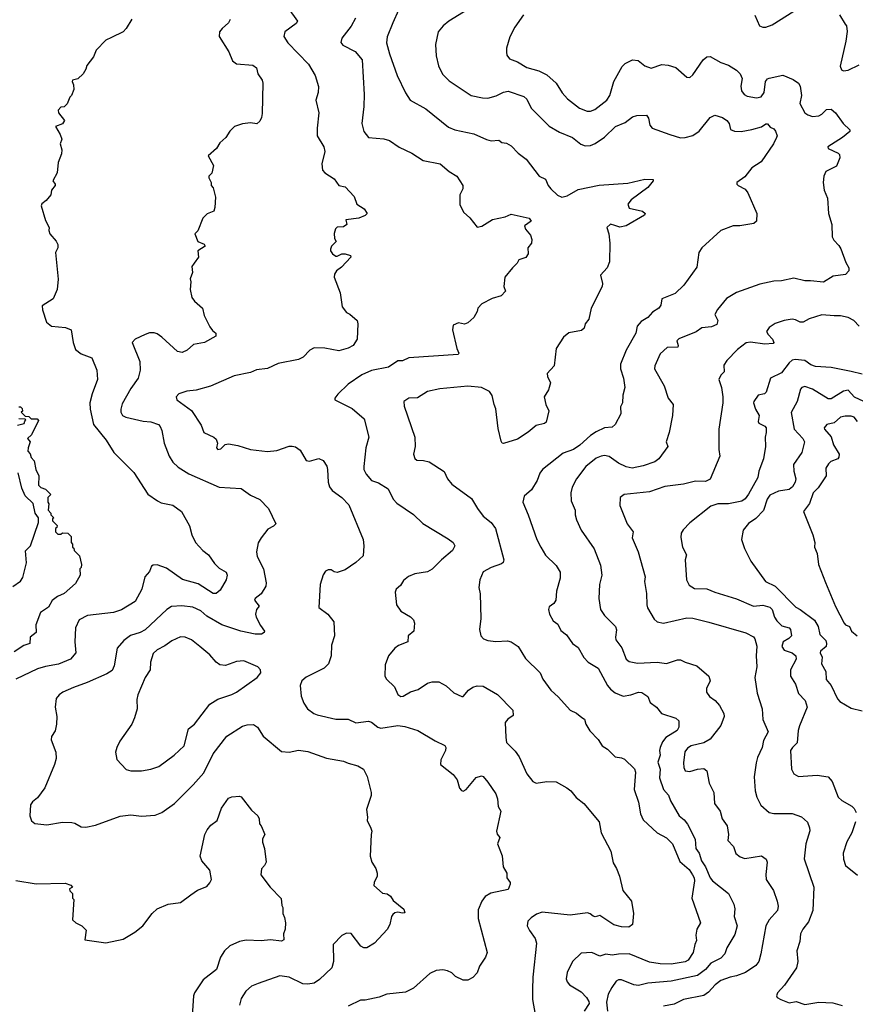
# Model space of a CAD drawing. Extents: x 1863118 to 1989590, y 394482 to 532474.
# Tile 168 of 215: x 1937520 to 1942901, y 478880 to 485224. Entities that reach past the tile are written whole.
import ezdxf

# ---------------------------------------------------------------- set-up
doc = ezdxf.new("R2010")
doc.units = 0

msp = doc.modelspace()

# ---------------------------------------------------------------- linework, layer by layer
at = {"layer": '0CON20XD'}
for points in [[(1940488.3, 485341.7), (1940283.8, 485215), (1940245.8, 485184.2), (1940213.8, 485145), (1940198, 485065), (1940202.3, 484992.3), (1940215.9, 484925.9), (1940242.4, 484872.4), (1940285, 484829.2), (1940426.6, 484736.6), (1940500.2, 484720.2), (1940535, 484718.5), (1940586.9, 484733.1), (1940635, 484758.1), (1940665, 484763.3), (1940765, 484730), (1940785, 484711.2), (1940813.8, 484653.8), (1940929.1, 484539.1), (1940995, 484499.5), (1941080, 484465), (1941132.8, 484422.8), (1941160.9, 484410.9), (1941195, 484413.1), (1941225, 484425.8), (1941285, 484467.1), (1941356.9, 484535), (1941418.5, 484561.5), (1941465, 484597.5), (1941494.2, 484605.8), (1941555, 484610), (1941568.8, 484588.8), (1941578, 484545), (1941593.3, 484525), (1941706.4, 484483.6), (1941775, 484463.3), (1941805.4, 484464.6), (1941855, 484477.8), (1941894.7, 484505.3), (1941966, 484595), (1941995, 484609.2), (1942045, 484594), (1942073.8, 484575), (1942087.5, 484555), (1942097.7, 484517.7), (1942122.5, 484505), (1942165.5, 484504.5), (1942233.7, 484516.3), (1942296, 484534), (1942325, 484552.5), (1942335, 484552.5), (1942351.7, 484531.7), (1942375, 484521.2), (1942386.7, 484506.7), (1942396.7, 484475), (1942393.9, 484466.1), (1942373.3, 484425), (1942295, 484307.5), (1942235, 484270.4), (1942189.2, 484210.8), (1942137.5, 484175), (1942137.5, 484165), (1942146.1, 484156.1), (1942192.3, 484132.3), (1942209.5, 484109.5), (1942265.8, 483975), (1942263.6, 483926.4), (1942248, 483912), (1942156.1, 483896.1), (1942114.1, 483895.9), (1942034.2, 483865.8), (1941913.3, 483755), (1941893.8, 483725), (1941879.5, 483630.5), (1941795.5, 483514.5), (1941739.7, 483460.3), (1941654.3, 483425.7), (1941648, 483385), (1941635, 483366.2), (1941595, 483340), (1941564.2, 483305), (1941521.4, 483278.6), (1941495, 483248.8), (1941487.8, 483205), (1941424.7, 483095.3), (1941389.4, 483005), (1941388.5, 482975), (1941408.5, 482915), (1941416, 482855), (1941403.8, 482805), (1941401.2, 482755), (1941389.3, 482730.7), (1941391.2, 482685), (1941354, 482615), (1941335, 482598.6), (1941285, 482594.5), (1941231.7, 482568.3), (1941195.4, 482544.6), (1941126.7, 482483.3), (1941085, 482455.7), (1941018.8, 482431.2), (1940886.9, 482325), (1940868.6, 482301.4), (1940851.4, 482255), (1940815, 482196), (1940768.8, 482155), (1940759.2, 482115), (1940794.6, 482034.6), (1940850.6, 481875), (1940875.7, 481825), (1940905, 481773.8), (1940975, 481708), (1940999.2, 481665), (1941000, 481625), (1940977, 481543), (1940972.2, 481485), (1940958.3, 481461.7), (1940928.3, 481441.7), (1940924, 481425), (1940930.8, 481395), (1940955, 481350), (1940985, 481330), (1941005, 481288.1), (1941041.1, 481261.1), (1941080, 481205), (1941115, 481180), (1941151.9, 481115), (1941180, 481085), (1941245, 481046.9), (1941305, 480934.4), (1941325, 480910), (1941355, 480887.8), (1941405, 480866), (1941455, 480873.3), (1941505, 480891.4), (1941525, 480888.8), (1941565, 480862.5), (1941580, 480825), (1941621.2, 480795), (1941653.3, 480755), (1941744.3, 480724.3), (1941765, 480706.7), (1941764.4, 480665), (1941754.5, 480645), (1941681.1, 480598.9), (1941659, 480571), (1941644.2, 480535.8), (1941640, 480515), (1941644.8, 480485), (1941629.5, 480439.5), (1941643, 480395), (1941639.9, 480339.9), (1941666.4, 480265), (1941698.5, 480228.5), (1941710.9, 480190.9), (1941767.1, 480095), (1941798.6, 480068.6), (1941820.2, 480040.2), (1941868.4, 479945), (1941874.3, 479884.3), (1941894.7, 479854.7), (1941909.4, 479805), (1941936.4, 479765), (1941965.2, 479695), (1941981.4, 479675), (1942083.9, 479593.9), (1942119.4, 479525), (1942124.4, 479495), (1942120, 479445), (1942140.9, 479385), (1942125, 479330), (1942074.3, 479245), (1942060.5, 479205), (1942035, 479177.7), (1941970.9, 479145), (1941935.4, 479105), (1941885, 479065.9), (1941715, 479030.2), (1941565, 479015.4), (1941505, 479001.2), (1941475.4, 479005.4), (1941395, 479037.5), (1941375, 479038), (1941360.9, 479029.1), (1941332.1, 478987.9), (1941308.1, 478945), (1941299.1, 478895), (1941303.8, 478835)], [(1939248.3, 485298.3), (1939308.8, 485215), (1939299.5, 485200.5), (1939226.2, 485145), (1939220, 485115), (1939246, 485075), (1939378.6, 484938.6), (1939422, 484865), (1939444.2, 484794.2), (1939441.1, 484755), (1939425.8, 484705), (1939445.8, 484625), (1939434.5, 484525.5), (1939435.6, 484475), (1939478.1, 484405), (1939484.4, 484375), (1939464.4, 484295), (1939470, 484255), (1939485, 484237.5), (1939545, 484198.8), (1939575, 484156.7), (1939616.4, 484146.4), (1939672.5, 484085), (1939690, 484035), (1939738, 484005), (1939757.5, 483975), (1939745, 483963.3), (1939703.9, 483946.1), (1939620, 483935), (1939626.4, 483903.6), (1939605, 483890), (1939565, 483887.5), (1939553.9, 483876.1), (1939543.6, 483846.4), (1939547.5, 483815), (1939557.5, 483795), (1939527.5, 483765), (1939520, 483745), (1939520, 483735), (1939533.8, 483715), (1939555, 483701.2), (1939565, 483701.2), (1939595, 483716.2), (1939615, 483716.2), (1939650, 483705), (1939652.5, 483695), (1939591.2, 483628.8), (1939558.8, 483605), (1939546.2, 483585), (1939543.8, 483565), (1939583.6, 483463.6), (1939596.7, 483375), (1939625, 483337.5), (1939645, 483327.5), (1939692.5, 483285), (1939697.5, 483265), (1939693.3, 483165), (1939666.2, 483125), (1939635, 483107.5), (1939575, 483091.4), (1939485, 483108.5), (1939415, 483110.6), (1939387.5, 483095), (1939345, 483050), (1939315, 483035.5), (1939185, 483008.2), (1939115, 482976.9), (1939045, 482968.6), (1939005, 482951.9), (1938901.1, 482928.9), (1938748, 482862), (1938655, 482838), (1938595, 482830), (1938545, 482813.8), (1938526.2, 482795), (1938530.8, 482775), (1938625.3, 482705.3), (1938687.5, 482612.5), (1938705, 482564), (1938770, 482535), (1938785, 482521.2), (1938792.5, 482495), (1938786.2, 482465), (1938795, 482454.4), (1938815, 482460), (1938843.2, 482486.8), (1938865, 482491.4), (1938925, 482480.8), (1939005.6, 482455.6), (1939115, 482441.4), (1939175, 482448.6), (1939254.3, 482475.7), (1939275, 482476), (1939295, 482471.2), (1939325, 482451.2), (1939365, 482384), (1939385, 482380), (1939445, 482396.7), (1939473.9, 482383.9), (1939496.8, 482346.8), (1939502.5, 482325), (1939505.6, 482245), (1939514.5, 482214.5), (1939531.3, 482191.3), (1939595, 482146), (1939638.7, 482098.7), (1939732, 481875), (1939736.2, 481835), (1939730.7, 481769.3), (1939685, 481726.2), (1939615, 481678.8), (1939565, 481663.3), (1939545, 481666.7), (1939525, 481678.8), (1939505, 481680), (1939488.3, 481671.7), (1939473, 481647), (1939454.2, 481585), (1939446.4, 481436.4), (1939504.4, 481394.4), (1939543.3, 481345), (1939546, 481255), (1939527.5, 481195), (1939525.7, 481125), (1939507.5, 481075), (1939480.8, 481045), (1939365, 480988.6), (1939336.2, 480965), (1939325.9, 480934.1), (1939332.9, 480865), (1939350.2, 480820.2), (1939373.8, 480783.8), (1939413, 480753), (1939434.6, 480744.6), (1939555, 480717.1), (1939635, 480716.7), (1939685, 480693.5), (1939765, 480704.2), (1939785, 480697.5), (1939825, 480665.8), (1939845, 480660), (1939955, 480676.9), (1939999.5, 480670.5), (1940084.5, 480644.5), (1940195, 480577.1), (1940257, 480547), (1940263.8, 480535), (1940262, 480515), (1940232, 480455), (1940230, 480425), (1940311.7, 480361.7), (1940335.7, 480325.7), (1940352.7, 480272.7), (1940365, 480257.5), (1940375, 480253.3), (1940395, 480263.3), (1940458.3, 480341.7), (1940493, 480353), (1940505, 480347.5), (1940535, 480312.5), (1940585.5, 480235.5), (1940595.6, 480205), (1940600, 480155), (1940618.8, 480125), (1940590, 479995), (1940595, 479977.5), (1940612.5, 479955), (1940597.5, 479915), (1940626.4, 479836.4), (1940632.5, 479765), (1940656.7, 479725), (1940657.5, 479695), (1940677.5, 479665), (1940677.5, 479655), (1940665, 479620), (1940553.8, 479596.2), (1940517.5, 479575), (1940496, 479545), (1940471.7, 479488.3), (1940472.3, 479432.3), (1940530, 479215), (1940518.8, 479185), (1940481.2, 479125), (1940465, 479082.5), (1940437.3, 479052.7), (1940405, 479036.7), (1940375, 479036.2), (1940325, 479060), (1940302.6, 479082.6), (1940275, 479096.9), (1940245, 479101.9), (1940202.4, 479097.6), (1940160.3, 479079.7), (1940055, 478984.3), (1940005, 478959.4), (1939883.4, 478946.6), (1939835, 478925.7), (1939745, 478907.1), (1939715, 478906.7), (1939635, 478868)], [(1939958.6, 485285), (1939922.2, 485205), (1939885, 485113.3), (1939881.8, 485075), (1939900, 485005), (1939950, 484865), (1940003.1, 484753.1), (1940035, 484705.8), (1940135, 484650.8), (1940280.7, 484530.7), (1940322.5, 484515), (1940445, 484488.6), (1940525, 484452.5), (1940555, 484444.2), (1940605, 484448.8), (1940625, 484433.8), (1940655, 484428), (1940685, 484412), (1940730, 484365), (1940782, 484325), (1940865.6, 484215.6), (1940905.6, 484195.6), (1940922.5, 484155), (1940940, 484135), (1940983.6, 484093.6), (1941011.3, 484081.3), (1941045, 484089.4), (1941115, 484129.5), (1941251.3, 484158.7), (1941435, 484170), (1941545, 484196), (1941600, 484195), (1941600, 484185), (1941565, 484142), (1941456.6, 484063.4), (1941435.7, 484035), (1941445, 484010), (1941529.5, 483989.5), (1941547.5, 483975), (1941543.3, 483965), (1941425, 483895.8), (1941385, 483887.5), (1941352.5, 483897.5), (1941325, 483906.7), (1941300, 483885), (1941312.5, 483845), (1941320, 483785), (1941318, 483665), (1941303.6, 483626.4), (1941260.8, 483579.2), (1941272.5, 483525), (1941271.2, 483505), (1941200, 483365), (1941185.7, 483295), (1941161.2, 483265), (1941153.6, 483236.4), (1941138.3, 483221.7), (1941055, 483206.2), (1941021.9, 483178.1), (1940973.3, 483105), (1940961.2, 482995), (1940916.2, 482945), (1940918, 482925), (1940938.8, 482885), (1940925, 482840), (1940896.2, 482795), (1940906.7, 482745), (1940926.2, 482705), (1940909.7, 482630.3), (1940898.6, 482621.4), (1940845, 482610), (1940793.6, 482566.4), (1940725, 482521.9), (1940635, 482493.8), (1940626.2, 482496.2), (1940619.2, 482509.2), (1940600.2, 482590.2), (1940586.4, 482716.4), (1940574.4, 482745), (1940562.8, 482802.8), (1940545, 482828.6), (1940493.6, 482853.6), (1940405, 482863.3), (1940225, 482845.6), (1940145, 482828.6), (1940081.7, 482788.3), (1940025, 482786), (1939993.3, 482765), (1939996, 482735), (1940064.3, 482534.3), (1940067.1, 482475), (1940055.7, 482425), (1940065, 482396.7), (1940076.2, 482386.2), (1940120, 482385), (1940155.8, 482375.8), (1940252.9, 482312.9), (1940274.3, 482265), (1940302.4, 482232.4), (1940428.9, 482138.9), (1940467.1, 482075), (1940504.2, 482025), (1940555, 481984.2), (1940584.3, 481945), (1940637.8, 481745), (1940632.7, 481727.3), (1940622, 481718), (1940555, 481694.4), (1940505, 481665.8), (1940482, 481615), (1940475.8, 481565), (1940485.8, 481525), (1940490, 481365), (1940480.8, 481295), (1940489.2, 481255), (1940505.6, 481235.6), (1940535, 481224.3), (1940585, 481218.6), (1940661.7, 481221.7), (1940685, 481215.7), (1940728.8, 481185), (1940777.6, 481107.6), (1940870.8, 481015), (1940889.2, 480975), (1940939.2, 480905), (1940989.8, 480859.8), (1941065, 480776.2), (1941105, 480756.7), (1941139.1, 480729.1), (1941157, 480717), (1941166.2, 480685), (1941192.1, 480642.1), (1941245, 480586.2), (1941271.2, 480545), (1941305, 480523.8), (1941355, 480474), (1941395, 480468), (1941415, 480458.8), (1941477.9, 480397.9), (1941484.3, 480375), (1941475.6, 480264.4), (1941503.7, 480183.7), (1941518.3, 480108.3), (1941535, 480068.8), (1941625.4, 479985.4), (1941685, 479952.5), (1941724.2, 479915), (1941770.6, 479800.6), (1941829.8, 479749.8), (1941852.5, 479715), (1941862.5, 479695), (1941864.2, 479675), (1941847.5, 479565), (1941904.4, 479405), (1941880.9, 479365), (1941873.1, 479325), (1941878.1, 479291.9), (1941866.4, 479265), (1941856.5, 479215), (1941823.5, 479165), (1941805, 479154), (1941715, 479139.6), (1941645, 479140.8), (1941575, 479151.5), (1941445, 479204.6), (1941376, 479204), (1941335, 479196.2), (1941295, 479202.5), (1941255, 479191.2), (1941205, 479214.3), (1941135, 479208.8), (1941080, 479155), (1941044.4, 479085), (1941039.4, 479045), (1941044.4, 479025), (1941059.2, 479005), (1941135, 478960.6), (1941169.2, 478925), (1941185, 478898.8), (1941186.4, 478885), (1941155, 478835.8)], [(1940763.6, 485256.4), (1940708, 485175), (1940675.9, 485114.1), (1940655, 485040), (1940653.8, 485015), (1940656.7, 484995), (1940673, 484973), (1940725, 484951.9), (1940785, 484915.6), (1940863.6, 484893.6), (1940915, 484869.4), (1940975, 484815.8), (1941012.8, 484752.8), (1941048, 484715), (1941125, 484654.2), (1941174.4, 484634.4), (1941195, 484634.3), (1941223.8, 484645), (1941300, 484705), (1941318.9, 484735), (1941344.6, 484825.4), (1941398.3, 484921.7), (1941419.1, 484940.9), (1941465, 484965.8), (1941501.7, 484961.7), (1941545, 484927.5), (1941585, 484912.5), (1941655, 484935.7), (1941695, 484932), (1941745.7, 484915.7), (1941815, 484853.8), (1941835, 484851.2), (1941855, 484868.8), (1941920, 484965), (1941945, 484984), (1941965, 484988), (1942035, 484949.2), (1942085, 484930.8), (1942135, 484898), (1942158.8, 484875), (1942171.4, 484845), (1942163.1, 484795), (1942168.6, 484765), (1942185, 484742), (1942205, 484731.9), (1942265, 484721.1), (1942295, 484727.5), (1942312.9, 484755), (1942323.4, 484826.6), (1942335, 484843.8), (1942345, 484848), (1942435, 484866), (1942499.5, 484839.5), (1942535, 484816.2), (1942545.6, 484795.6), (1942553.5, 484735), (1942543.8, 484683.8), (1942575, 484624.4), (1942595, 484610.5), (1942625, 484601.5), (1942666, 484604), (1942685.4, 484614.6), (1942715, 484646.2), (1942745, 484646.7), (1942773.3, 484625), (1942822.5, 484555), (1942866.2, 484515), (1942865, 484503.8), (1942819.2, 484465), (1942724, 484405), (1942725, 484393.3), (1942791.2, 484365), (1942798.8, 484355), (1942800.8, 484335), (1942779.7, 484280.3), (1942710, 484245), (1942698.8, 484215), (1942693.8, 484175), (1942700, 484125), (1942720.8, 484075), (1942728.8, 483975), (1942748.8, 483905), (1942751.2, 483825), (1942762.7, 483802.7), (1942795, 483770), (1942807.9, 483747.9), (1942839.1, 483659.1), (1942858, 483625), (1942858.8, 483605), (1942837.7, 483582.3), (1942757.6, 483572.4), (1942696.9, 483533.1), (1942612.6, 483542.6)], [(1942254.4, 485254.4), (1942284.2, 485184.2), (1942305, 485176), (1942325, 485176), (1942365, 485190.8), (1942505, 485279.2)], [(1942798, 485255), (1942835.8, 485195.8)], [(1938242.7, 485227.3), (1938205, 485167.5), (1938185, 485146.7), (1938110.7, 485109.3), (1938075, 485092.5), (1938011.7, 485028.3), (1937995.9, 484984.1), (1937951.7, 484928.3), (1937946.2, 484905), (1937928.8, 484875), (1937895, 484842.5), (1937860, 484835), (1937856.7, 484825), (1937866.7, 484805), (1937868.8, 484775), (1937853.6, 484736.4), (1937842.5, 484725), (1937825, 484682.5), (1937805, 484662.5), (1937785, 484660), (1937768.3, 484641.7), (1937770, 484625), (1937807.5, 484575), (1937795, 484552.5), (1937750, 484535), (1937780, 484485), (1937790, 484455), (1937780, 484425), (1937790, 484385), (1937789.3, 484360.7), (1937766.7, 484305), (1937761.7, 484238.3), (1937733.3, 484185), (1937747.5, 484165), (1937747.5, 484155), (1937723.3, 484125), (1937720, 484095), (1937690, 484060), (1937661.7, 484038.3), (1937657.5, 484025), (1937685, 483930), (1937710, 483885), (1937706.7, 483865), (1937713.8, 483845), (1937755, 483796.7), (1937765.8, 483775), (1937764.2, 483755), (1937750.6, 483725), (1937767, 483553), (1937760, 483485), (1937734.4, 483425.6), (1937665, 483380), (1937665.7, 483355), (1937691.9, 483275), (1937725, 483249.4), (1937815, 483240.6), (1937850, 483225), (1937864.5, 483145), (1937879.8, 483099.8), (1937915, 483070.8), (1937983.3, 483045), (1938016.9, 482965), (1938020, 482905), (1937985.4, 482814.6), (1937970.5, 482755), (1937973.1, 482715), (1937995.5, 482615), (1938075.4, 482515.4), (1938125.8, 482435), (1938255, 482306.2), (1938345, 482167.1), (1938406.7, 482123.3), (1938431.4, 482111.4), (1938505, 482095.5), (1938562.5, 482055), (1938612.7, 481962.7), (1938628, 481905), (1938652, 481855), (1938699.2, 481805), (1938735, 481777.1), (1938775, 481720), (1938805, 481690), (1938848.8, 481665), (1938855.7, 481645), (1938849.5, 481615), (1938810.9, 481549.1), (1938785, 481528), (1938765, 481527.5), (1938669.9, 481589.9), (1938568, 481618), (1938465, 481690), (1938405, 481712), (1938379.8, 481710.2), (1938367.8, 481702.2), (1938355, 481668.8), (1938326.4, 481633.6), (1938305.4, 481554.6), (1938262.9, 481475), (1938175, 481421.8), (1938124.6, 481405.4), (1937955.4, 481384.6), (1937902.5, 481357.5), (1937878.5, 481305), (1937874.4, 481215), (1937880, 481145), (1937846, 481104), (1937768.9, 481071.1), (1937685, 481057.7), (1937635, 481042.5), (1937495, 480975.6)], [(1938875.8, 485225), (1938863.8, 485205), (1938823.4, 485166.6), (1938806.2, 485145), (1938803.8, 485115), (1938866.1, 485016.1), (1938889.7, 484959.7), (1938915, 484940.8), (1939020.3, 484930.3), (1939044.2, 484914.2), (1939052.5, 484875), (1939080, 484835), (1939085.7, 484815.7), (1939080.7, 484619.3), (1939077, 484593), (1939065, 484570), (1939047, 484553), (1939005, 484560), (1938955, 484552.5), (1938903.6, 484536.4), (1938872.5, 484505), (1938847.5, 484465), (1938808.3, 484431.7), (1938785.9, 484394.1), (1938733, 484347), (1938767.5, 484285), (1938757.5, 484235), (1938736.7, 484215), (1938736.7, 484205), (1938752.5, 484175), (1938753.3, 484155), (1938765, 484140), (1938781.2, 484081.2), (1938775.7, 484014.3), (1938768.9, 483991.1), (1938725.8, 483974.2), (1938698.8, 483945), (1938666.1, 483863.9), (1938647.5, 483845), (1938666.7, 483795), (1938707.6, 483777.6), (1938713.8, 483765), (1938667.5, 483735), (1938670, 483695), (1938643.9, 483656.1), (1938627.5, 483635), (1938633.3, 483595), (1938617.5, 483555), (1938622.5, 483535), (1938617.5, 483485), (1938627.5, 483435), (1938645, 483410), (1938696.1, 483366.1), (1938708.3, 483318.3), (1938743.3, 483245), (1938760.7, 483220.7), (1938783.6, 483203.6), (1938783.3, 483185), (1938710, 483145), (1938639.3, 483130.7), (1938597.5, 483095), (1938565, 483078.8), (1938535, 483086.2), (1938435, 483179.4), (1938405, 483200.6), (1938385, 483206.7), (1938355, 483205.6), (1938326.7, 483195), (1938263.3, 483165), (1938243.8, 483145), (1938292.6, 483022.6), (1938294.4, 482965.6), (1938281.4, 482915), (1938235, 482848), (1938180.2, 482749.8), (1938170, 482715), (1938171.4, 482695), (1938182, 482675), (1938202.6, 482662.6), (1938315, 482636.7), (1938363, 482633), (1938412.5, 482615), (1938425, 482603.3), (1938435, 482577.5), (1938450, 482495), (1938482, 482412), (1938505, 482374), (1938541.1, 482341.1), (1938608.7, 482298.7), (1938805, 482212.9), (1938945, 482203.8), (1939005, 482160), (1939065, 482133.8), (1939121.2, 482075), (1939168, 481975), (1939155, 481960), (1939118.1, 481941.9), (1939074.2, 481885), (1939055, 481852.5), (1939043.8, 481795), (1939048.8, 481765), (1939090, 481685), (1939107.5, 481595), (1939104.4, 481575), (1939074.5, 481525.5), (1939036.7, 481495), (1939032, 481485), (1939061.2, 481445), (1939045, 481424), (1939038.5, 481395), (1939042.2, 481375), (1939070.9, 481320.9), (1939096, 481285), (1939094, 481275), (1939076.7, 481265), (1939035, 481265.5), (1938944.6, 481284.6), (1938822, 481325), (1938725, 481380.9), (1938685, 481415.5), (1938635, 481438.5), (1938562.6, 481447.4), (1938497.2, 481442.8), (1938467.5, 481425), (1938326.5, 481293.5), (1938295, 481275.4), (1938233.3, 481256.7), (1938189.2, 481225), (1938147.5, 481175), (1938128.7, 481061.3), (1938115, 481031.4), (1938080.8, 481009.2), (1937955, 480953.3), (1937865, 480922.2), (1937798.3, 480891.7), (1937774, 480875), (1937755, 480850), (1937748.6, 480795), (1937758.6, 480735), (1937757.1, 480685), (1937746.9, 480643.1), (1937724, 480605), (1937722, 480585), (1937752, 480505), (1937754, 480465), (1937744, 480425), (1937680.8, 480275), (1937635, 480210), (1937601.2, 480185), (1937588.8, 480165), (1937583.9, 480093.9), (1937595, 480062.5), (1937617.5, 480045), (1937695, 480036.2), (1937795, 480053.8), (1937855, 480051.2), (1937875, 480046.7), (1937915, 480023.8), (1937945, 480020.8), (1938007.5, 480035), (1938167, 480093), (1938235, 480100), (1938305, 480091.9), (1938391.7, 480098.3), (1938434.2, 480115.8), (1938517, 480173), (1938636.1, 480293.9), (1938705, 480372), (1938764.4, 480495), (1938852.4, 480607.6), (1938955, 480671.4), (1938985, 480681.4), (1939025, 480682), (1939050, 480665), (1939087.3, 480607.3), (1939205, 480508.8), (1939254.2, 480504.2), (1939315, 480516.9), (1939375, 480509.4), (1939495.5, 480465.5), (1939605, 480447.5), (1939635, 480433.1), (1939696.6, 480416.6), (1939734.2, 480394.2), (1939757.3, 480347.3), (1939783.8, 480245), (1939783.3, 480225), (1939753.3, 480135), (1939760, 480085), (1939756.2, 480065), (1939781.2, 480015), (1939786.7, 479995), (1939783.3, 479975), (1939777.5, 479835), (1939787.5, 479795), (1939812.5, 479755), (1939822.5, 479725), (1939822.5, 479705), (1939802.5, 479665), (1939800, 479645), (1939855, 479596.7), (1939885, 479591.2), (1939907.7, 479577.7), (1939925, 479550), (1939993, 479493), (1940000, 479470), (1939985, 479466.7), (1939955, 479474.2), (1939935, 479469.2), (1939922, 479458), (1939912.9, 479445), (1939902.5, 479395), (1939887, 479363), (1939804.5, 479275), (1939755.7, 479244.3), (1939735, 479244.7), (1939716.7, 479255), (1939655, 479335.8), (1939625, 479338), (1939595, 479323.3), (1939538.8, 479265), (1939539.4, 479155), (1939530, 479115), (1939450.3, 479039.7), (1939415, 479017.1), (1939375, 479010), (1939342.6, 479012.6), (1939255, 479055.6), (1939195, 479063.3), (1939056.3, 479013.7), (1939013, 478997), (1938975.8, 478965), (1938945, 478916.7), (1938934.2, 478875)], [(1939682.9, 485235), (1939655, 485182), (1939593.1, 485105), (1939587.7, 485077.7), (1939600.3, 485060.3), (1939680.2, 485020.2), (1939725.5, 484965.5), (1939738.1, 484741.9), (1939735.6, 484665), (1939722.2, 484555), (1939735, 484503.3), (1939765.8, 484465.8), (1939865, 484456.9), (1939900, 484445), (1939962.4, 484402.4), (1940045, 484364), (1940117.6, 484317.6), (1940226.4, 484296.4), (1940285, 484246), (1940335, 484216.2), (1940373.3, 484155), (1940373.3, 484135), (1940353.8, 484095), (1940354.1, 484034.1), (1940376.7, 483985), (1940417.6, 483947.6), (1940465, 483887.5), (1940495, 483893.5), (1940564.2, 483935.8), (1940645, 483953.4), (1940685, 483971.5), (1940801.2, 483945), (1940812.5, 483925), (1940770, 483895), (1940776.2, 483875), (1940810, 483835), (1940818.5, 483808.5), (1940815.4, 483784.6), (1940792.5, 483755), (1940794, 483715), (1940778.3, 483691.7), (1940734.1, 483675.9), (1940722.5, 483655), (1940693.3, 483625), (1940643.8, 483565), (1940637.5, 483505), (1940647.5, 483475), (1940620, 483445), (1940562.3, 483427.7), (1940495, 483393.3), (1940470, 483365), (1940465.9, 483344.1), (1940443.8, 483305), (1940405, 483271.2), (1940385, 483263.3), (1940345, 483270), (1940310, 483255), (1940307.5, 483225), (1940333.8, 483105), (1940347.5, 483075), (1940343, 483067), (1940025, 483044.6), (1939985, 483027.1), (1939955, 483026.5), (1939895, 482984.4), (1939785, 482963.5), (1939723.1, 482936.9), (1939634.6, 482875.4), (1939568.8, 482811.2), (1939550, 482785), (1939550, 482775), (1939659.7, 482719.7), (1939737.5, 482652.5), (1939767.1, 482535), (1939749.6, 482465), (1939735.6, 482345), (1939735.6, 482325), (1939751.8, 482295), (1939785, 482255.6), (1939830.4, 482240.4), (1939891.5, 482201.5), (1939924.5, 482134.5), (1939948.3, 482108.3), (1940055, 482035.8), (1940115, 481977.5), (1940279.1, 481879.1), (1940310, 481855), (1940321.2, 481835), (1940306, 481805), (1940235.4, 481744.6), (1940176.6, 481683.4), (1940145, 481667.5), (1940065, 481654.3), (1940023.6, 481636.4), (1939990.2, 481609.8), (1939971.3, 481578.7), (1939944.5, 481555.5), (1939937.1, 481535), (1939946.4, 481453.6), (1939975, 481414), (1940036.1, 481376.1), (1940056.4, 481356.4), (1940062.5, 481335), (1940056.7, 481285), (1940022, 481255), (1940018.8, 481215), (1939958.6, 481191.4), (1939935.5, 481174.5), (1939895.4, 481124.6), (1939873.4, 481066.6), (1939870, 480995), (1939881.4, 480975), (1939933.1, 480925), (1939955, 480876), (1939975, 480864.4), (1939990, 480865), (1940035.4, 480894.6), (1940085, 480908.5), (1940145, 480948.6), (1940175, 480958.6), (1940217.9, 480957.9), (1940265, 480932), (1940315, 480888), (1940367, 480863), (1940376.4, 480863.6), (1940408.8, 480905), (1940437, 480923), (1940465, 480932), (1940505, 480930), (1940595.8, 480875.8), (1940696.2, 480775), (1940698.3, 480741.7), (1940663.6, 480716.4), (1940646.9, 480695), (1940650.2, 480599.8), (1940655, 480566.2), (1940710.3, 480510.3), (1940735.8, 480475), (1940785.5, 480365.5), (1940825, 480316.2), (1940845, 480306), (1940915, 480316.2), (1940975, 480313.3), (1941042.5, 480275), (1941068.8, 480255), (1941103, 480213), (1941153.3, 480175), (1941250.8, 480055), (1941264.3, 479985), (1941326.9, 479866.9), (1941341.7, 479791.7), (1941363.3, 479755), (1941381.2, 479705), (1941404.1, 479614.1), (1941460, 479545), (1941472.5, 479465), (1941466.7, 479395), (1941441.7, 479378.3), (1941395, 479378.6), (1941345, 479392.5), (1941255, 479451.9), (1941225, 479444.4), (1941212.5, 479447.5), (1941193.7, 479463.7), (1941175, 479469.4), (1941065, 479455.4), (1940885, 479474.3), (1940848.3, 479461.7), (1940812.6, 479437.4), (1940792.5, 479415), (1940788, 479385), (1940802.5, 479355), (1940840, 479305), (1940848.6, 479275), (1940824.6, 479055), (1940822.5, 478975), (1940821.7, 478911.7), (1940838.9, 478815)], [(1942835.8, 485195.8), (1942843.8, 485185), (1942848.3, 485148.3), (1942840.6, 485085), (1942802.2, 484925), (1942810.7, 484900.7), (1942825.6, 484895.6), (1942855, 484899.5), (1942926.4, 484933.6)], [(1942612.6, 483542.6), (1942575, 483542.2), (1942505, 483558.5), (1942425, 483541.5), (1942375, 483540.5), (1942285, 483520.6), (1942135, 483465.6), (1942071.4, 483428.6), (1942012.6, 483357.4), (1941995.7, 483325), (1942015.6, 483285), (1942009.3, 483260.7), (1941975, 483245.4), (1941911.9, 483238.1), (1941875, 483212.5), (1941765, 483168.1), (1941750.8, 483155), (1941760.6, 483125), (1941757.5, 483115), (1941688.5, 483111.5), (1941645, 483072), (1941609.2, 482995), (1941607.5, 482975), (1941670.6, 482865), (1941695, 482786.7), (1941728, 482745), (1941722.5, 482675), (1941701.4, 482565), (1941682, 482505), (1941693.8, 482475), (1941634.4, 482395), (1941609.2, 482375), (1941535, 482348.7), (1941464, 482334), (1941425, 482343.8), (1941375, 482367.1), (1941315, 482409.1), (1941285, 482415.5), (1941265, 482411.8), (1941231.9, 482398.1), (1941164.3, 482345), (1941104.4, 482265), (1941077.6, 482212.4), (1941069.4, 482175), (1941070, 482125), (1941095.6, 482065), (1941096.1, 482033.9), (1941105, 482002.5), (1941135.8, 481935), (1941218.6, 481815), (1941260.8, 481709.2), (1941268.1, 481645), (1941254.4, 481585.6), (1941249.4, 481495), (1941259.2, 481425), (1941284.5, 481384.5), (1941355.8, 481315), (1941362.7, 481292.7), (1941355.8, 481245), (1941359.1, 481229.1), (1941396.4, 481176.4), (1941424.2, 481105), (1941445, 481088), (1941498.3, 481078.3), (1941625, 481085.6), (1941685, 481077.1), (1941755, 481099.2), (1941775, 481099.2), (1941805, 481084.2), (1941881.2, 481061.2), (1941958, 480995), (1941965.7, 480965), (1941942.5, 480915), (1941941.7, 480891.7), (1941962.4, 480862.4), (1941997.4, 480837.4), (1942026.3, 480806.3), (1942054.4, 480755), (1942057.1, 480735), (1942034.4, 480675.6), (1941965, 480589.2), (1941925.3, 480564.7), (1941844.1, 480545.9), (1941820.3, 480529.7), (1941803.3, 480506.7), (1941793.5, 480435), (1941795.6, 480405), (1941804.6, 480384.6), (1941835, 480380), (1941885.5, 480394.5), (1941925, 480400), (1941944, 480384), (1941960, 480305), (1941989.2, 480245), (1941994.2, 480175), (1942030, 480125), (1942044, 480075), (1942075, 480030), (1942084.4, 479975), (1942080.8, 479935), (1942116.2, 479896.2), (1942131.7, 479851.7), (1942159.7, 479829.7), (1942189.7, 479819.7), (1942296.2, 479836.2), (1942325.7, 479815.7), (1942333.8, 479795), (1942323.6, 479716.4), (1942326.9, 479685), (1942374.5, 479614.5), (1942398.1, 479545), (1942403, 479513), (1942399.4, 479485), (1942345.6, 479425), (1942323.5, 479385), (1942293.1, 479205), (1942278.6, 479155), (1942259.4, 479130.6), (1942194.2, 479085), (1942136.5, 479063.5), (1942093.8, 479055), (1942035, 479032.7), (1941998.9, 479005), (1941955, 478957.5), (1941925, 478937.7), (1941795, 478910.5), (1941735, 478881.8), (1941665, 478868.9)], [(1942925, 483250), (1942892, 483285), (1942855.4, 483305.4), (1942805.6, 483315.6), (1942765.5, 483315.5), (1942685, 483321.9), (1942603.4, 483296.6), (1942565, 483275.7), (1942545, 483275.7), (1942515, 483291.4), (1942495, 483294.4), (1942443.4, 483286.6), (1942385, 483265.7), (1942345, 483240.8), (1942329.2, 483215), (1942339.2, 483195), (1942367.1, 483165), (1942375.8, 483145), (1942371.7, 483138.3), (1942317.4, 483132.6), (1942225, 483145.6), (1942197.6, 483142.4), (1942141.4, 483098.6), (1942072.6, 483027.4), (1942055, 482997.5), (1942055.8, 482955), (1942035, 482933.3), (1942022.5, 482905), (1942039.4, 482855), (1942047.1, 482795), (1942047.1, 482755), (1942022.5, 482585), (1942022.5, 482455), (1942029.1, 482410.9), (1941965, 482263.8), (1941935, 482248.6), (1941871.5, 482251.5), (1941795, 482231.1), (1941675, 482217.5), (1941575, 482182.5), (1941412.5, 482165), (1941386.2, 482145), (1941384.2, 482095), (1941431.4, 481975), (1941470.8, 481925), (1941464.2, 481885), (1941502.9, 481795), (1941546.7, 481635), (1941543.4, 481603.4), (1941556.8, 481526.8), (1941557.1, 481455), (1941562.9, 481435), (1941605, 481362), (1941624.5, 481344.5), (1941665, 481336.7), (1941815, 481370.9), (1941855, 481368.9), (1941957.7, 481342.3), (1942195, 481274.4), (1942245, 481247.5), (1942254, 481235), (1942266.8, 481186.8), (1942262.7, 481125), (1942267.1, 481055), (1942254, 480985), (1942269.4, 480885), (1942301.4, 480785), (1942304.2, 480715), (1942338.6, 480635), (1942309.4, 480580.6), (1942300, 480535), (1942270.3, 480469.7), (1942261.4, 480435), (1942248.9, 480345), (1942255.5, 480255), (1942265.6, 480215), (1942293.1, 480163.1), (1942345, 480115.6), (1942375, 480108.9), (1942495, 480108.9), (1942555, 480087.5), (1942593.2, 480053.2), (1942606.7, 480016.7), (1942606.9, 479996.9), (1942581.2, 479915), (1942572, 479818), (1942633.3, 479635), (1942626.7, 479485), (1942599.1, 479410.9), (1942563.1, 479365), (1942548.1, 479335), (1942542.9, 479285), (1942524.5, 479225.5), (1942530, 479155), (1942522.5, 479115), (1942445, 479003.8), (1942400, 478955), (1942393.3, 478935), (1942397.5, 478925), (1942420.3, 478910.3), (1942475, 478890.8), (1942518.8, 478898.8), (1942575, 478880), (1942665, 478894), (1942755, 478890.8), (1942815, 478872)], [(1942945, 482939.5), (1942875, 482957.6), (1942745, 482983.9), (1942645, 482988.6), (1942615, 483000), (1942575, 483029), (1942514.2, 483035.8), (1942495, 483030), (1942475, 483013.1), (1942425, 482947.9), (1942355.5, 482914.5), (1942325.7, 482825), (1942315, 482814.5), (1942274.2, 482805.8), (1942246.4, 482765), (1942244.5, 482755), (1942257.7, 482715), (1942281.1, 482675), (1942275.4, 482635), (1942279.1, 482625), (1942318, 482605), (1942325.6, 482595), (1942326.9, 482565), (1942320, 482535), (1942322.5, 482475), (1942310, 482395), (1942280, 482315), (1942273.1, 482275), (1942212, 482168), (1942192.4, 482137.6), (1942168.9, 482121.1), (1942085, 482105.3), (1942015, 482103.8), (1941970.8, 482089.2), (1941835, 481982), (1941792.1, 481937.9), (1941779.2, 481915), (1941777.3, 481887.3), (1941788.1, 481825), (1941813.9, 481776.1), (1941804.2, 481745), (1941812.9, 481615), (1941830.3, 481580.3), (1941865, 481558.6), (1941945, 481558.2), (1941995, 481536.2), (1942135, 481492.9), (1942245, 481445.5), (1942305, 481452), (1942349.5, 481439.5), (1942365.4, 481425), (1942380.8, 481375), (1942395, 481350.3), (1942428.2, 481318.2), (1942475, 481306.2), (1942484.4, 481295), (1942490.6, 481255), (1942473.4, 481236.6), (1942435.4, 481215), (1942427.7, 481185), (1942442.4, 481162.4), (1942495, 481144.4), (1942517.1, 481125), (1942518.9, 481105), (1942482.7, 481035), (1942483.5, 480995), (1942515, 480943.3), (1942535, 480882), (1942578.3, 480838.3), (1942590, 480795), (1942540.9, 480675), (1942532.9, 480645), (1942527.3, 480565), (1942495.7, 480535), (1942484.4, 480515), (1942490, 480395), (1942504.3, 480364.3), (1942535, 480347.5), (1942655, 480357.1), (1942726.5, 480346.5), (1942750.8, 480315), (1942791.2, 480215), (1942813.2, 480193.2), (1942877.3, 480157.3), (1942892.3, 480142.3), (1942906.2, 480115)], [(1942955, 482763.3), (1942895, 482791.5), (1942855, 482836.4), (1942825, 482830.8), (1942745, 482782.2), (1942725, 482781.1), (1942625, 482843.1), (1942575, 482861.5), (1942555.4, 482854.6), (1942547.3, 482842.7), (1942525.9, 482764.1), (1942487.6, 482692.4), (1942506.7, 482585), (1942563.6, 482525), (1942572.5, 482505), (1942556.5, 482435), (1942501.6, 482358.4), (1942505.3, 482315), (1942518.5, 482265), (1942513.6, 482245), (1942495.3, 482214.7), (1942475, 482197.7), (1942405, 482186), (1942350.4, 482159.6), (1942332.4, 482135), (1942308.5, 482061.5), (1942259.8, 482010.2), (1942212.7, 481977.3), (1942179.2, 481935), (1942168, 481875), (1942186.1, 481816.1), (1942228.8, 481735), (1942322, 481605), (1942385, 481573.5), (1942518, 481438), (1942545.8, 481425), (1942638.2, 481355), (1942661.3, 481315), (1942672.1, 481262.1), (1942710, 481225), (1942715.3, 481205), (1942712.1, 481185), (1942677.1, 481155), (1942674.5, 481145.5), (1942687.4, 481117.4), (1942683.8, 481075), (1942711.8, 481025), (1942713, 480973), (1942744.7, 480934.7), (1942785, 480848.8), (1942801.7, 480831.7), (1942875, 480788.8), (1942945, 480772)], [(1937515, 482730), (1937525, 482730), (1937535, 482720), (1937537.5, 482702.5), (1937530, 482695), (1937541.7, 482681.7), (1937555, 482670), (1937578.3, 482668.3), (1937592.5, 482652.5), (1937631.7, 482651.7), (1937641.7, 482641.7), (1937595, 482550), (1937570, 482525), (1937587.5, 482505), (1937573.6, 482466.4), (1937572.5, 482445), (1937587, 482427), (1937593, 482403), (1937611.7, 482381.7), (1937622.5, 482325), (1937642.5, 482285), (1937640, 482225), (1937655, 482210), (1937685, 482200), (1937720, 482165), (1937700, 482145), (1937700, 482115), (1937707.5, 482105), (1937702.5, 482065), (1937720, 482045), (1937720, 482035), (1937740, 482015), (1937731.7, 482008.3), (1937730, 481995), (1937760, 481965), (1937758.3, 481951.7), (1937750, 481945), (1937750, 481925), (1937765, 481910), (1937785, 481910), (1937795, 481917.5), (1937830, 481915), (1937850, 481895), (1937850, 481855), (1937860, 481845), (1937860, 481825), (1937868.3, 481818.3), (1937870, 481805), (1937905, 481770), (1937918, 481715), (1937916.2, 481695), (1937907.5, 481685), (1937908.8, 481645), (1937879.5, 481590.5), (1937805, 481526.2), (1937762.5, 481507.5), (1937728.9, 481481.1), (1937705, 481438.8), (1937654, 481405), (1937622.5, 481325), (1937625.7, 481275), (1937587.1, 481245), (1937584, 481205), (1937546.9, 481193.1), (1937485, 481151.1)], [(1937505, 482612.5), (1937548.3, 482621.7), (1937551.7, 482638.3), (1937560, 482645), (1937555, 482650), (1937515, 482652.5)], [(1942914.6, 482635), (1942892.3, 482662.3), (1942875, 482670.4), (1942835, 482668.9), (1942805, 482663.3), (1942765, 482626.5), (1942716.7, 482615), (1942701.2, 482595), (1942703.3, 482585), (1942745.8, 482535.8), (1942759.6, 482485), (1942796.7, 482425), (1942795.6, 482405), (1942787.1, 482395), (1942742.7, 482377.3), (1942727.7, 482362.3), (1942711.1, 482335), (1942712.2, 482285), (1942662.4, 482207.6), (1942630, 482175), (1942605, 482106), (1942566.7, 482055), (1942628, 481905), (1942640, 481855), (1942638.8, 481825), (1942655.8, 481785), (1942664.2, 481715), (1942707.9, 481597.9), (1942773.2, 481443.2), (1942828, 481335), (1942836.7, 481325), (1942864.3, 481314.3), (1942875.8, 481285), (1942912, 481255)], [(1937475, 481572.5), (1937525, 481607.5), (1937540.7, 481629.3), (1937563.3, 481725), (1937557.7, 481802.3), (1937590, 481835), (1937641.2, 481985), (1937640, 482015), (1937618.8, 482045), (1937605.9, 482105.9), (1937555, 482156.7), (1937532.9, 482205), (1937510, 482305)], [(1938305, 480384), (1938365, 480394.2), (1938415, 480412.5), (1938515, 480485.8), (1938578.6, 480545), (1938606.7, 480655), (1938645, 480684.4), (1938745, 480813.1), (1938795, 480846.7), (1938885, 480875.5), (1938915, 480891.5), (1939048, 480985), (1939072, 481015), (1939071.2, 481035), (1939054.1, 481054.1), (1938963.2, 481093.2), (1938915, 481088.9), (1938845, 481063.1), (1938807.6, 481067.6), (1938784, 481085), (1938745, 481132), (1938680, 481185), (1938625, 481227.5), (1938585, 481245.7), (1938555, 481247.5), (1938498.3, 481221.7), (1938455, 481190.6), (1938404, 481165), (1938378.7, 481141.3), (1938361.4, 481085), (1938360, 481035), (1938327.1, 480985), (1938280.8, 480875), (1938274, 480845), (1938275.8, 480784.2), (1938258.8, 480725), (1938241.2, 480685), (1938163.8, 480575), (1938144.1, 480535.9), (1938136.2, 480505), (1938145, 480457.5), (1938205, 480393.8), (1938235, 480384), (1938305, 480384)], [(1937495, 479678.8), (1937625, 479656.7), (1937811.7, 479661.7), (1937848.3, 479648.3), (1937860, 479635), (1937840, 479625), (1937841.7, 479611.7), (1937860, 479595), (1937860, 479565), (1937867.5, 479555), (1937860, 479425), (1937880, 479405), (1937920, 479385), (1937947, 479357), (1937940, 479295), (1938075, 479275.8), (1938185, 479300), (1938261.4, 479345), (1938311.9, 479385), (1938371.9, 479465), (1938405.4, 479494.6), (1938475, 479525.6), (1938555, 479535.6), (1938621.4, 479585), (1938665, 479616.5), (1938725, 479638.9), (1938745, 479662.9), (1938753.8, 479685), (1938745, 479744.2), (1938692.9, 479805), (1938681.9, 479835), (1938712, 479975), (1938726.2, 480005), (1938751.2, 480035), (1938792, 480065), (1938818.1, 480145), (1938865, 480208), (1938885, 480218), (1938935, 480222), (1938945, 480218), (1939012.1, 480132.1), (1939053.8, 480095), (1939062.5, 480075), (1939063, 480043), (1939075, 480030), (1939097.5, 479975), (1939083, 479947), (1939083.3, 479925), (1939096.7, 479885), (1939106.2, 479795), (1939096.7, 479775), (1939076.1, 479753.9), (1939073.3, 479715), (1939132.5, 479635), (1939203, 479563), (1939207, 479517), (1939213.3, 479505), (1939213.3, 479465), (1939225, 479440), (1939231.2, 479405), (1939230, 479365), (1939218, 479335), (1939220, 479295), (1939205, 479287.1), (1939133.8, 479296.2), (1939075, 479290), (1938977.2, 479292.8), (1938935, 479284.4), (1938872, 479258), (1938838.6, 479225), (1938813.3, 479185), (1938787.1, 479105), (1938701.7, 479038.3), (1938645.8, 478955), (1938639.2, 478935), (1938630.8, 478805)], [(1942902.5, 480055), (1942879.2, 479985), (1942846.4, 479926.4), (1942822, 479855), (1942824, 479815), (1942838, 479775), (1942915, 479713.3)]]:
    msp.add_lwpolyline(points, dxfattribs=at)

doc.saveas('drawing.dxf')
